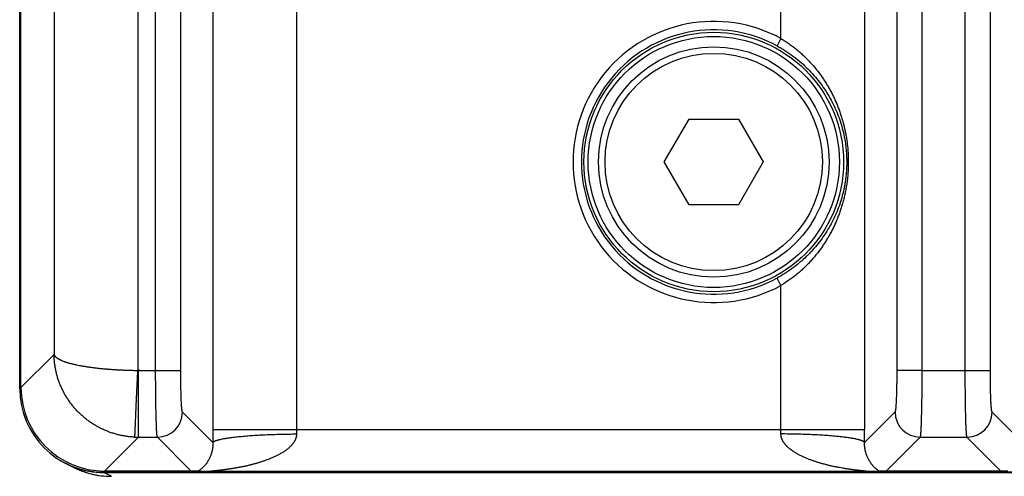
# Model space of a CAD drawing. Header units: inches. Extents: x 0 to 34, y 0 to 22.
# Tile 4 of 224: x 5.653 to 6.829, y 2.326 to 2.873. Entities that reach past the tile are written whole.
import ezdxf

# ---------------------------------------------------------------- set-up
doc = ezdxf.new("R2010")
doc.units = ezdxf.units.IN
doc.header["$LTSCALE"] = 1.87
doc.header["$MEASUREMENT"] = 0
doc.layers.get('0').update_dxf_attribs({"linetype": 'CONTINUOUS'})

msp = doc.modelspace()

# ---------------------------------------------------------------- linework, layer by layer
at = {"color": 7, "linetype": 'CONTINUOUS'}
for p, q in [((5.8834, 5.7085), (5.8834, 2.3823)), ((6.6621, 5.7085), (6.6621, 2.3823)), ((5.6526, 2.4313), (5.6526, 5.6595)), ((5.654, 2.4327), (5.654, 5.658)), ((5.7936, 5.6376), (5.7936, 2.4532)), ((5.815, 2.4532), (5.815, 5.6377)), ((5.845, 2.4532), (5.845, 5.6376)), ((6.7005, 5.6376), (6.7005, 2.4532)), ((6.7305, 5.6376), (6.7305, 2.4531)), ((6.7824, 2.4532), (6.7824, 5.6377)), ((6.8124, 2.4532), (6.8124, 5.6376)), ((5.6937, 5.6185), (5.6937, 2.4723)), ((6.5622, 2.8501), (6.5622, 5.2407)), ((5.9833, 3.8933), (5.9833, 2.3823)), ((6.5622, 2.8501), (6.5575, 2.8413)), ((6.4228, 2.7024), (6.4524, 2.7535)), ((6.4524, 2.7535), (6.5114, 2.7535)), ((6.5114, 2.7535), (6.5409, 2.7024)), ((6.4524, 2.6513), (6.4228, 2.7024)), ((6.5409, 2.7024), (6.5114, 2.6513)), ((6.6427, 2.7024), (6.6408, 2.7024)), ((6.5114, 2.6513), (6.4524, 2.6513)), ((6.5622, 2.5547), (6.5575, 2.5635)), ((6.5622, 2.3823), (6.5622, 2.5547)), ((5.6937, 2.4723), (5.654, 2.4327)), ((5.7955, 2.4538), (5.7936, 2.4532)), ((5.7936, 2.4532), (5.845, 2.4532)), ((5.7944, 2.3732), (5.7944, 2.4532)), ((6.7305, 2.4532), (6.7005, 2.4532)), ((6.7305, 2.4531), (6.7824, 2.4532)), ((6.7824, 2.4532), (6.8124, 2.4532)), ((5.654, 2.4327), (5.6526, 2.4313)), ((5.8834, 2.3669), (5.8471, 2.4032)), ((6.6984, 2.4032), (6.6621, 2.3669)), ((6.8508, 2.3669), (6.8145, 2.4032)), ((5.8834, 2.3823), (6.6621, 2.3823)), ((5.7944, 2.3732), (5.7539, 2.3327)), ((5.7944, 2.3732), (5.8171, 2.3732)), ((5.8576, 2.3327), (5.8171, 2.3732)), ((6.7284, 2.3732), (6.6879, 2.3327)), ((6.7284, 2.3732), (6.7845, 2.3732)), ((6.825, 2.3327), (6.7845, 2.3732)), ((5.7173, 2.337), (5.7081, 2.3417)), ((5.754, 2.3327), (5.7526, 2.3313)), ((8.6729, 2.3313), (5.7526, 2.3313)), ((5.7621, 2.3265), (5.7528, 2.3311)), ((5.7528, 2.3311), (21.5412, 2.3311)), ((5.8576, 2.3327), (5.754, 2.3327)), ((5.8658, 2.3325), (5.8576, 2.3327)), ((5.8815, 2.3323), (5.8658, 2.3325)), ((6.6641, 2.3323), (5.8815, 2.3323)), ((6.6798, 2.3325), (6.6641, 2.3323)), ((6.6879, 2.3327), (6.6798, 2.3325)), ((6.825, 2.3327), (6.6879, 2.3327)), ((6.8332, 2.3325), (6.825, 2.3327))]:
    msp.add_line(p, q, dxfattribs=at)
msp.add_lwpolyline([(5.7173, 2.337), (5.7204, 2.3356), (5.7232, 2.3344), (5.7261, 2.3332), (5.729, 2.3321), (5.7319, 2.3312), (5.7349, 2.3303), (5.7378, 2.3295), (5.7408, 2.3288), (5.7439, 2.3282), (5.7469, 2.3276), (5.75, 2.3272), (5.753, 2.3269), (5.7561, 2.3267), (5.7592, 2.3265), (5.7621, 2.3265)], dxfattribs=at)
for radius in [0.1551, 0.1501, 0.1378, 0.1299]:
    msp.add_circle((6.4819, 2.7024), radius, dxfattribs=at)
for centre, radius, start, end in [((6.4819, 2.7024), 0.1681, 61.4494, 298.551), ((6.4819, 2.7024), 0.1581, 61.4494, 298.5506), ((5.7541, 2.4328), 0.1, 180.0698, 269.9302), ((5.8171, 2.4033), 0.03, 270.1328, 359.8672), ((6.7285, 2.4033), 0.03, 180.1328, 269.8672), ((6.7844, 2.4033), 0.03, 270.1328, 359.8672), ((9.3217, 2.3824), 3.4383, 180.0006, 180.2582), ((6.3558, 2.3823), 0.3725, 179.9915, 180.7837), ((6.1883, 2.3823), 0.3739, 359.2177, 0.0071), ((3.213, 2.3824), 3.4491, 359.7422, 359.999), ((5.7946, 2.4732), 0.0999, 267.5219, 269.9128), ((5.7621, 2.4265), 0.1, 243.4384, 270.0071)]:
    msp.add_arc(centre, radius, start, end, dxfattribs=at)
for centre, major_axis, ratio, start_param, end_param in [((5.7526, 2.4313), (0.0707, 0.0707), 0.999924, 2.356233, 3.926953), ((5.7528, 2.4311), (-0.0895, 0.0447), 0.99981, 7.612898, 8.317675)]:
    msp.add_ellipse(centre, major_axis=major_axis, ratio=ratio, start_param=start_param, end_param=end_param, dxfattribs=at)
for points, knots in [([(6.5622, 2.8501), (6.563, 2.8496), (6.5647, 2.8486), (6.567, 2.8471), (6.5694, 2.8455), (6.5725, 2.8434), (6.5763, 2.8406), (6.5807, 2.8371), (6.585, 2.8335), (6.5891, 2.8298), (6.5931, 2.8259), (6.5981, 2.8206), (6.6029, 2.8151), (6.6074, 2.8094), (6.6106, 2.805), (6.6136, 2.8005), (6.6165, 2.796), (6.6192, 2.7914), (6.6218, 2.7867), (6.6243, 2.7819), (6.6262, 2.7779), (6.6277, 2.7747), (6.6291, 2.7714), (6.6307, 2.7672), (6.6326, 2.7622), (6.6343, 2.7571), (6.6359, 2.7519), (6.6378, 2.7449), (6.6393, 2.7377), (6.6406, 2.7304), (6.6413, 2.7249), (6.6419, 2.7203), (6.6422, 2.7165), (6.6423, 2.7142), (6.6425, 2.7123), (6.6425, 2.7109), (6.6426, 2.7095), (6.6426, 2.7081), (6.6427, 2.7066), (6.6427, 2.7048), (6.6427, 2.7033), (6.6427, 2.7024)], [0, 0, 0, 0, 0.016118, 0.03223, 0.048329, 0.064411, 0.0965, 0.12847, 0.160299, 0.191973, 0.223486, 0.254837, 0.31706, 0.347961, 0.378735, 0.4094, 0.439973, 0.470476, 0.50093, 0.531359, 0.561786, 0.577006, 0.592235, 0.622732, 0.653309, 0.683997, 0.714824, 0.745813, 0.808333, 0.839885, 0.871625, 0.903538, 0.919552, 0.935599, 0.943633, 0.951674, 0.95972, 0.96777, 0.975825, 0.983882, 1, 1, 1, 1]), ([(6.5575, 2.8413), (6.5583, 2.8408), (6.5599, 2.8399), (6.5631, 2.8381), (6.5685, 2.8348), (6.5761, 2.8296), (6.5846, 2.8229), (6.5925, 2.8157), (6.5999, 2.808), (6.6067, 2.8), (6.6129, 2.7917), (6.6185, 2.783), (6.6235, 2.774), (6.6279, 2.7647), (6.6317, 2.7551), (6.6349, 2.7452), (6.6375, 2.7349), (6.639, 2.7261), (6.6399, 2.7189), (6.6403, 2.7143), (6.6406, 2.7107), (6.6407, 2.7079), (6.6408, 2.7052), (6.6408, 2.7033), (6.6408, 2.7024)], [0, 0, 0, 0, 0.016263, 0.032519, 0.064981, 0.129549, 0.193456, 0.25658, 0.31891, 0.380509, 0.44151, 0.502094, 0.562475, 0.622895, 0.683652, 0.74506, 0.807377, 0.870732, 0.902789, 0.935057, 0.951255, 0.967485, 0.983737, 1, 1, 1, 1]), ([(6.6408, 2.7024), (6.6408, 2.7015), (6.6408, 2.6996), (6.6407, 2.696), (6.6404, 2.6914), (6.6399, 2.6859), (6.6393, 2.6805), (6.6384, 2.6752), (6.637, 2.6682), (6.6349, 2.6596), (6.6317, 2.6497), (6.6279, 2.6401), (6.6235, 2.6308), (6.6185, 2.6218), (6.6129, 2.6131), (6.6067, 2.6048), (6.6011, 2.5981), (6.5963, 2.593), (6.5912, 2.588), (6.5846, 2.5819), (6.5775, 2.5763), (6.5716, 2.5721), (6.5654, 2.5681), (6.5607, 2.5653), (6.5575, 2.5635)], [0, 0, 0, 0, 0.016261, 0.032513, 0.064943, 0.09722, 0.129288, 0.161102, 0.192643, 0.254929, 0.316326, 0.377097, 0.43753, 0.49791, 0.55849, 0.61949, 0.681089, 0.71216, 0.743425, 0.806549, 0.870455, 0.902673, 0.935031, 1, 1, 1, 1]), ([(6.6427, 2.7024), (6.6427, 2.7019), (6.6427, 2.701), (6.6427, 2.6998), (6.6427, 2.6989), (6.6427, 2.6979), (6.6426, 2.6967), (6.6426, 2.6953), (6.6425, 2.6939), (6.6424, 2.6925), (6.6424, 2.6911), (6.6423, 2.6897), (6.6421, 2.6878), (6.6419, 2.6845), (6.6415, 2.6808), (6.641, 2.6771), (6.6404, 2.6735), (6.6396, 2.6689), (6.6385, 2.6635), (6.6373, 2.6582), (6.6361, 2.6538), (6.6351, 2.6503), (6.634, 2.6469), (6.6326, 2.6426), (6.6307, 2.6376), (6.6287, 2.6326), (6.6266, 2.6277), (6.6243, 2.6228), (6.6218, 2.6181), (6.6192, 2.6134), (6.6165, 2.6088), (6.6136, 2.6043), (6.6095, 2.5983), (6.6052, 2.5925), (6.6005, 2.587), (6.5956, 2.5815), (6.5904, 2.5763), (6.585, 2.5713), (6.5807, 2.5677), (6.5763, 2.5642), (6.5702, 2.5598), (6.5655, 2.5567), (6.5622, 2.5547)], [0, 0, 0, 0, 0.008059, 0.016117, 0.020146, 0.024174, 0.032228, 0.040279, 0.048325, 0.056366, 0.064402, 0.072431, 0.080452, 0.096472, 0.128396, 0.144294, 0.160143, 0.191692, 0.223038, 0.254192, 0.285169, 0.300599, 0.315993, 0.346686, 0.377272, 0.407778, 0.438232, 0.46866, 0.499089, 0.529542, 0.560045, 0.590618, 0.621283, 0.68295, 0.713991, 0.745183, 0.808038, 0.839713, 0.871542, 0.903513, 0.935602, 1, 1, 1, 1]), ([(5.7903, 2.3733), (5.7886, 2.3734), (5.7854, 2.3736), (5.7807, 2.3742), (5.7759, 2.3749), (5.7712, 2.376), (5.7665, 2.3772), (5.7619, 2.3786), (5.7574, 2.3803), (5.753, 2.3822), (5.7486, 2.3842), (5.7444, 2.3865), (5.7403, 2.389), (5.7363, 2.3917), (5.7324, 2.3945), (5.7287, 2.3976), (5.7252, 2.4007), (5.7218, 2.4041), (5.7185, 2.4076), (5.7155, 2.4113), (5.7126, 2.415), (5.7099, 2.419), (5.7074, 2.423), (5.7051, 2.4271), (5.703, 2.4314), (5.7011, 2.4357), (5.6994, 2.4401), (5.6979, 2.4446), (5.6967, 2.4491), (5.6958, 2.4529), (5.6952, 2.456), (5.6948, 2.4583), (5.6945, 2.4607), (5.6942, 2.463), (5.694, 2.465), (5.6939, 2.4665), (5.6938, 2.4677), (5.6938, 2.4689), (5.6937, 2.47), (5.6937, 2.4712), (5.6937, 2.472), (5.6937, 2.4724)], [0, 0, 0, 0, 0.031589, 0.063186, 0.094786, 0.126387, 0.157982, 0.189569, 0.221144, 0.252702, 0.28424, 0.315754, 0.347242, 0.378699, 0.410124, 0.441514, 0.472867, 0.504182, 0.535456, 0.566691, 0.597884, 0.629033, 0.660141, 0.691211, 0.722239, 0.75323, 0.784187, 0.815097, 0.845974, 0.876831, 0.892254, 0.90767, 0.923076, 0.938473, 0.953861, 0.961547, 0.969227, 0.976912, 0.984611, 0.992314, 1, 1, 1, 1]), ([(5.6937, 2.4723), (5.6937, 2.4722), (5.6937, 2.4721), (5.6938, 2.4719), (5.6938, 2.4718), (5.6939, 2.4716), (5.694, 2.4714), (5.6941, 2.4712), (5.6942, 2.4711), (5.6943, 2.4709), (5.6944, 2.4707), (5.6946, 2.4704), (5.6949, 2.47), (5.6953, 2.4696), (5.6958, 2.4691), (5.6963, 2.4687), (5.6969, 2.4683), (5.6975, 2.4678), (5.6982, 2.4674), (5.6989, 2.4669), (5.6997, 2.4665), (5.7005, 2.4661), (5.7014, 2.4656), (5.7024, 2.4652), (5.7034, 2.4648), (5.7048, 2.4642), (5.7063, 2.4637), (5.7079, 2.4632), (5.7091, 2.4628), (5.7104, 2.4624), (5.7117, 2.462), (5.7131, 2.4616), (5.7146, 2.4612), (5.716, 2.4609), (5.7176, 2.4605), (5.7191, 2.4602), (5.7213, 2.4597), (5.7235, 2.4592), (5.7258, 2.4588), (5.7276, 2.4585), (5.7294, 2.4582), (5.7313, 2.4579), (5.7332, 2.4576), (5.7351, 2.4573), (5.737, 2.457), (5.739, 2.4567), (5.7411, 2.4565), (5.7431, 2.4562), (5.7452, 2.456), (5.7473, 2.4557), (5.7494, 2.4555), (5.7516, 2.4553), (5.7534, 2.4551), (5.7549, 2.455), (5.756, 2.4549), (5.7571, 2.4548), (5.7586, 2.4547), (5.7605, 2.4545), (5.7628, 2.4544), (5.7647, 2.4542), (5.7662, 2.4541), (5.7674, 2.4541), (5.7685, 2.454), (5.7697, 2.4539), (5.7709, 2.4539), (5.7724, 2.4538), (5.7744, 2.4537), (5.7768, 2.4536), (5.7792, 2.4535), (5.7815, 2.4534), (5.7839, 2.4533), (5.7863, 2.4533), (5.7887, 2.4532), (5.7911, 2.4532), (5.7927, 2.4532), (5.7935, 2.4532)], [0, 0, 0, 0, 0.002265, 0.004472, 0.005596, 0.006754, 0.00917, 0.011676, 0.012946, 0.014222, 0.016804, 0.019443, 0.024946, 0.030768, 0.036935, 0.043482, 0.050435, 0.05781, 0.065613, 0.073844, 0.082504, 0.091596, 0.101119, 0.111077, 0.121477, 0.132319, 0.155319, 0.167473, 0.18006, 0.193075, 0.206513, 0.220369, 0.234639, 0.249316, 0.264397, 0.279873, 0.295738, 0.328606, 0.345595, 0.362944, 0.380644, 0.398685, 0.417059, 0.435758, 0.454772, 0.47409, 0.493703, 0.513601, 0.533773, 0.554208, 0.574896, 0.595825, 0.616984, 0.627646, 0.638361, 0.649128, 0.659945, 0.681723, 0.703684, 0.725815, 0.73694, 0.748104, 0.759303, 0.770537, 0.781805, 0.793103, 0.815789, 0.838581, 0.861466, 0.884432, 0.907465, 0.930551, 0.953678, 0.976832, 1, 1, 1, 1]), ([(5.7903, 2.3733), (5.7903, 2.3741), (5.7903, 2.3755), (5.7904, 2.378), (5.7906, 2.3809), (5.7907, 2.3844), (5.7909, 2.3887), (5.7911, 2.3926), (5.7912, 2.396), (5.7913, 2.3983), (5.7914, 2.4002), (5.7915, 2.4021), (5.7915, 2.4042), (5.7916, 2.4062), (5.7917, 2.4083), (5.7918, 2.4111), (5.7919, 2.4138), (5.792, 2.4161), (5.7921, 2.4178), (5.7922, 2.4195), (5.7923, 2.4213), (5.7923, 2.4228), (5.7924, 2.424), (5.7924, 2.4252), (5.7925, 2.4267), (5.7926, 2.4286), (5.7927, 2.4304), (5.7928, 2.4323), (5.7929, 2.4341), (5.793, 2.436), (5.7931, 2.4379), (5.7931, 2.4395), (5.7932, 2.4408), (5.7932, 2.4417), (5.7933, 2.4427), (5.7933, 2.4437), (5.7934, 2.4446), (5.7934, 2.4456), (5.7935, 2.4466), (5.7935, 2.4475), (5.7936, 2.4483), (5.7936, 2.449), (5.7936, 2.4495), (5.7937, 2.4499), (5.7937, 2.4503), (5.7937, 2.4507), (5.7937, 2.4509), (5.7937, 2.4511), (5.7937, 2.4514), (5.7937, 2.4516), (5.7937, 2.4518), (5.7937, 2.452), (5.7938, 2.4521), (5.7938, 2.4522), (5.7938, 2.4524), (5.7938, 2.4525), (5.7938, 2.4526), (5.7938, 2.4527), (5.7938, 2.4527), (5.7938, 2.4528), (5.7938, 2.4528), (5.7938, 2.4529), (5.7938, 2.4529), (5.7938, 2.453), (5.7938, 2.453), (5.7938, 2.453), (5.7938, 2.453), (5.7938, 2.4531), (5.7938, 2.4531), (5.7938, 2.4531), (5.7938, 2.4531), (5.7938, 2.4531), (5.7938, 2.4531), (5.7938, 2.4531), (5.7938, 2.4531), (5.7938, 2.4531), (5.7938, 2.4531), (5.7938, 2.4531), (5.7938, 2.4532), (5.7938, 2.4532), (5.7938, 2.4532), (5.7938, 2.4532), (5.7938, 2.4532), (5.7938, 2.4532), (5.7938, 2.4532), (5.7938, 2.4532), (5.7938, 2.4532), (5.7938, 2.4532), (5.7938, 2.4532), (5.7938, 2.4532), (5.7938, 2.4532), (5.7938, 2.4532), (5.7938, 2.4532), (5.7938, 2.4532), (5.7938, 2.4532), (5.7938, 2.4532), (5.7938, 2.4532), (5.7938, 2.4532), (5.7938, 2.4532), (5.7938, 2.4532), (5.7938, 2.4532), (5.7938, 2.4532), (5.7938, 2.4532), (5.7938, 2.4532), (5.7938, 2.4532), (5.7938, 2.4532), (5.7938, 2.4532), (5.7938, 2.4532), (5.7938, 2.4532), (5.7939, 2.4532), (5.7939, 2.4532), (5.7939, 2.4532), (5.7939, 2.4532), (5.7939, 2.4532), (5.794, 2.4532), (5.794, 2.4532), (5.794, 2.4532), (5.7941, 2.4532), (5.7941, 2.4532), (5.7942, 2.4532), (5.7943, 2.4532), (5.7943, 2.4532), (5.7944, 2.4532), (5.7945, 2.4532), (5.7945, 2.4532), (5.7946, 2.4532), (5.7946, 2.4532), (5.7947, 2.4532), (5.7948, 2.4532), (5.7948, 2.4532), (5.7949, 2.4532), (5.7949, 2.4532), (5.795, 2.4533), (5.795, 2.4533), (5.7951, 2.4533), (5.7952, 2.4533), (5.7952, 2.4534), (5.7953, 2.4534), (5.7953, 2.4534), (5.7954, 2.4535), (5.7954, 2.4535), (5.7954, 2.4535), (5.7955, 2.4536), (5.7955, 2.4536), (5.7955, 2.4536), (5.7955, 2.4537), (5.7955, 2.4537), (5.7955, 2.4537), (5.7955, 2.4537), (5.7955, 2.4537), (5.7955, 2.4538), (5.7955, 2.4538), (5.7955, 2.4538), (5.7955, 2.4538)], [0, 0, 0, 0, 0.026804, 0.053648, 0.089143, 0.132958, 0.184679, 0.243821, 0.276004, 0.309828, 0.327331, 0.345214, 0.38208, 0.40104, 0.420337, 0.459897, 0.500667, 0.521475, 0.542549, 0.563878, 0.585447, 0.607245, 0.618226, 0.629259, 0.651475, 0.673881, 0.696464, 0.71921, 0.742106, 0.765138, 0.788293, 0.811557, 0.823226, 0.834917, 0.846628, 0.858359, 0.870106, 0.881868, 0.893645, 0.905433, 0.917231, 0.923133, 0.929037, 0.934943, 0.94085, 0.943804, 0.946759, 0.949714, 0.952668, 0.955623, 0.958579, 0.960056, 0.961534, 0.963012, 0.96449, 0.965967, 0.967445, 0.968184, 0.968923, 0.969662, 0.970401, 0.97114, 0.971509, 0.971879, 0.972248, 0.972618, 0.972802, 0.972987, 0.973172, 0.973357, 0.973541, 0.973634, 0.973727, 0.973816, 0.973908, 0.974011, 0.974061, 0.974104, 0.974124, 0.974143, 0.974188, 0.974286, 0.974328, 0.974374, 0.97443, 0.974462, 0.974493, 0.974518, 0.974528, 0.974535, 0.97454, 0.974544, 0.974552, 0.974562, 0.974587, 0.974616, 0.974643, 0.974669, 0.974715, 0.974758, 0.974801, 0.974846, 0.974939, 0.975032, 0.975124, 0.975216, 0.975309, 0.975401, 0.975586, 0.975771, 0.975955, 0.97614, 0.976325, 0.976694, 0.977064, 0.977433, 0.977803, 0.978542, 0.97928, 0.980019, 0.980758, 0.981497, 0.982236, 0.982975, 0.983714, 0.984453, 0.985192, 0.985931, 0.98667, 0.987408, 0.988147, 0.988886, 0.989625, 0.990364, 0.991103, 0.991842, 0.992581, 0.99332, 0.994059, 0.994798, 0.995537, 0.996276, 0.997016, 0.997386, 0.997755, 0.998123, 0.998497, 0.998689, 0.998881, 0.999068, 0.999248, 0.999614, 1, 1, 1, 1]), ([(5.8171, 2.3732), (5.8171, 2.3733), (5.8171, 2.3733), (5.8171, 2.3733), (5.8171, 2.3734), (5.817, 2.3735), (5.817, 2.3737), (5.8169, 2.3739), (5.8169, 2.3742), (5.8168, 2.3746), (5.8168, 2.3749), (5.8167, 2.3754), (5.8167, 2.3758), (5.8166, 2.3765), (5.8165, 2.3775), (5.8164, 2.3789), (5.8163, 2.3803), (5.8162, 2.382), (5.8161, 2.3838), (5.816, 2.3858), (5.816, 2.3879), (5.8159, 2.3902), (5.8158, 2.3935), (5.8156, 2.398), (5.8155, 2.4037), (5.8154, 2.4099), (5.8153, 2.4165), (5.8152, 2.4234), (5.8151, 2.4306), (5.8151, 2.438), (5.815, 2.4456), (5.815, 2.4506), (5.815, 2.4532)], [0, 0, 0, 0, 0.000675, 0.001477, 0.002411, 0.003478, 0.006021, 0.009114, 0.01276, 0.016959, 0.021711, 0.027014, 0.032868, 0.039268, 0.053697, 0.07027, 0.088953, 0.109705, 0.132479, 0.157224, 0.183885, 0.212402, 0.24271, 0.30842, 0.380421, 0.45806, 0.540631, 0.627383, 0.717527, 0.810244, 0.904688, 1, 1, 1, 1]), ([(5.8471, 2.4032), (5.8471, 2.4032), (5.8471, 2.4032), (5.847, 2.4033), (5.847, 2.4033), (5.847, 2.4034), (5.8469, 2.4035), (5.8469, 2.4036), (5.8469, 2.4037), (5.8468, 2.4039), (5.8468, 2.404), (5.8467, 2.4043), (5.8467, 2.4046), (5.8466, 2.4052), (5.8465, 2.4059), (5.8464, 2.4067), (5.8463, 2.4076), (5.8462, 2.4087), (5.8461, 2.4098), (5.846, 2.4111), (5.8459, 2.4129), (5.8458, 2.4154), (5.8456, 2.4187), (5.8455, 2.4223), (5.8454, 2.4261), (5.8453, 2.4303), (5.8452, 2.4346), (5.8451, 2.4391), (5.845, 2.4453), (5.845, 2.45), (5.845, 2.4532)], [0, 0, 0, 0, 0.000786, 0.001684, 0.0027, 0.00384, 0.006502, 0.009692, 0.011487, 0.013417, 0.017684, 0.022492, 0.027844, 0.040173, 0.054655, 0.071265, 0.089971, 0.110734, 0.133508, 0.158246, 0.184891, 0.243666, 0.309304, 0.38122, 0.458759, 0.541223, 0.627863, 0.717889, 0.810487, 1, 1, 1, 1]), ([(6.7005, 2.4532), (6.7005, 2.45), (6.7005, 2.4453), (6.7005, 2.4391), (6.7004, 2.4346), (6.7003, 2.4303), (6.7002, 2.4261), (6.7001, 2.4223), (6.6999, 2.4187), (6.6998, 2.4154), (6.6997, 2.4129), (6.6995, 2.4111), (6.6994, 2.4098), (6.6994, 2.4087), (6.6993, 2.4076), (6.6992, 2.4067), (6.6991, 2.4059), (6.699, 2.4052), (6.6989, 2.4046), (6.6988, 2.4043), (6.6988, 2.404), (6.6987, 2.4039), (6.6987, 2.4037), (6.6986, 2.4036), (6.6986, 2.4035), (6.6986, 2.4034), (6.6985, 2.4033), (6.6985, 2.4033), (6.6985, 2.4032), (6.6985, 2.4032), (6.6984, 2.4032)], [0, 0, 0, 0, 0.189514, 0.28211, 0.372138, 0.458777, 0.541241, 0.61878, 0.690695, 0.756335, 0.815107, 0.841754, 0.866492, 0.889265, 0.910028, 0.928735, 0.945345, 0.959826, 0.972155, 0.977508, 0.982317, 0.986582, 0.988512, 0.990307, 0.993496, 0.996159, 0.997299, 0.998316, 0.999213, 1, 1, 1, 1]), ([(6.7305, 2.4531), (6.7305, 2.4506), (6.7305, 2.4455), (6.7305, 2.438), (6.7304, 2.4306), (6.7304, 2.4234), (6.7303, 2.4165), (6.7302, 2.4099), (6.73, 2.4037), (6.7299, 2.398), (6.7298, 2.3935), (6.7297, 2.3902), (6.7296, 2.3879), (6.7295, 2.3858), (6.7294, 2.3838), (6.7293, 2.382), (6.7292, 2.3803), (6.7291, 2.3788), (6.729, 2.3775), (6.729, 2.3765), (6.7289, 2.3758), (6.7288, 2.3754), (6.7288, 2.3749), (6.7287, 2.3746), (6.7287, 2.3742), (6.7286, 2.3739), (6.7286, 2.3737), (6.7285, 2.3735), (6.7285, 2.3734), (6.7285, 2.3733), (6.7284, 2.3733), (6.7284, 2.3733), (6.7284, 2.3732)], [0, 0, 0, 0, 0.095333, 0.189793, 0.28252, 0.37267, 0.459424, 0.541993, 0.619628, 0.691624, 0.757327, 0.787631, 0.816144, 0.842802, 0.867543, 0.890314, 0.911062, 0.929742, 0.946313, 0.960739, 0.967138, 0.97299, 0.978293, 0.983044, 0.987243, 0.990887, 0.99398, 0.996522, 0.99759, 0.998523, 0.999325, 1, 1, 1, 1]), ([(6.7845, 2.3732), (6.7845, 2.3733), (6.7845, 2.3733), (6.7845, 2.3733), (6.7844, 2.3734), (6.7844, 2.3735), (6.7843, 2.3737), (6.7843, 2.3739), (6.7842, 2.3742), (6.7842, 2.3746), (6.7841, 2.3749), (6.7841, 2.3754), (6.784, 2.3758), (6.784, 2.3765), (6.7839, 2.3775), (6.7838, 2.3789), (6.7837, 2.3803), (6.7836, 2.382), (6.7835, 2.3838), (6.7834, 2.3858), (6.7833, 2.3879), (6.7833, 2.3902), (6.7831, 2.3935), (6.783, 2.398), (6.7829, 2.4037), (6.7828, 2.4099), (6.7827, 2.4165), (6.7826, 2.4234), (6.7825, 2.4306), (6.7825, 2.438), (6.7824, 2.4456), (6.7824, 2.4506), (6.7824, 2.4532)], [0, 0, 0, 0, 0.000675, 0.001477, 0.002411, 0.003478, 0.006021, 0.009114, 0.01276, 0.016959, 0.021711, 0.027014, 0.032868, 0.039268, 0.053697, 0.07027, 0.088953, 0.109705, 0.132479, 0.157224, 0.183885, 0.212402, 0.24271, 0.30842, 0.380421, 0.45806, 0.540631, 0.627383, 0.717527, 0.810244, 0.904688, 1, 1, 1, 1]), ([(6.8145, 2.4032), (6.8145, 2.4032), (6.8144, 2.4032), (6.8144, 2.4033), (6.8144, 2.4033), (6.8144, 2.4034), (6.8143, 2.4035), (6.8143, 2.4036), (6.8142, 2.4037), (6.8142, 2.4039), (6.8142, 2.404), (6.8141, 2.4043), (6.814, 2.4046), (6.814, 2.4052), (6.8139, 2.4059), (6.8138, 2.4067), (6.8137, 2.4076), (6.8136, 2.4087), (6.8135, 2.4098), (6.8134, 2.4111), (6.8133, 2.4129), (6.8131, 2.4154), (6.813, 2.4187), (6.8129, 2.4223), (6.8127, 2.4261), (6.8126, 2.4303), (6.8125, 2.4346), (6.8125, 2.4391), (6.8124, 2.4453), (6.8124, 2.45), (6.8124, 2.4532)], [0, 0, 0, 0, 0.000786, 0.001684, 0.0027, 0.00384, 0.006502, 0.009692, 0.011487, 0.013417, 0.017684, 0.022492, 0.027844, 0.040173, 0.054655, 0.071265, 0.089971, 0.110734, 0.133508, 0.158246, 0.184891, 0.243666, 0.309304, 0.38122, 0.458759, 0.541223, 0.627863, 0.717889, 0.810487, 1, 1, 1, 1]), ([(5.9834, 2.3772), (5.9834, 2.3768), (5.9833, 2.3761), (5.9833, 2.3751), (5.9831, 2.3743), (5.983, 2.3736), (5.9829, 2.3731), (5.9827, 2.3727), (5.9826, 2.3722), (5.9824, 2.3717), (5.9822, 2.3711), (5.9819, 2.3703), (5.9815, 2.3694), (5.981, 2.3685), (5.9805, 2.3677), (5.98, 2.3668), (5.9794, 2.366), (5.9788, 2.3652), (5.9782, 2.3645), (5.9775, 2.3637), (5.9766, 2.3628), (5.9755, 2.3616), (5.974, 2.3603), (5.9725, 2.359), (5.971, 2.3579), (5.9694, 2.3567), (5.9678, 2.3557), (5.9661, 2.3546), (5.9644, 2.3536), (5.9627, 2.3527), (5.961, 2.3518), (5.9593, 2.3509), (5.9576, 2.3501), (5.9558, 2.3493), (5.954, 2.3485), (5.9523, 2.3478), (5.9505, 2.3471), (5.9487, 2.3464), (5.9463, 2.3455), (5.9432, 2.3444), (5.9396, 2.3432), (5.9359, 2.3421), (5.9322, 2.3411), (5.9285, 2.3401), (5.9248, 2.3392), (5.921, 2.3384), (5.9173, 2.3376), (5.9135, 2.3369), (5.9104, 2.3363), (5.9079, 2.3359), (5.906, 2.3356), (5.9042, 2.3353), (5.9023, 2.335), (5.9004, 2.3347), (5.8986, 2.3345), (5.8967, 2.3342), (5.8949, 2.334), (5.893, 2.3338), (5.8912, 2.3336), (5.8897, 2.3334), (5.8884, 2.3333), (5.8876, 2.3332), (5.8867, 2.3331), (5.8858, 2.333), (5.8851, 2.3329), (5.8845, 2.3329), (5.8841, 2.3328), (5.8837, 2.3328), (5.8833, 2.3327), (5.8829, 2.3327), (5.8825, 2.3327), (5.8822, 2.3326), (5.882, 2.3326), (5.8818, 2.3326), (5.8816, 2.3326), (5.8815, 2.3325), (5.8813, 2.3325), (5.8812, 2.3325), (5.8811, 2.3325), (5.8809, 2.3325), (5.8809, 2.3324), (5.8808, 2.3324), (5.8808, 2.3324), (5.8807, 2.3324), (5.8807, 2.3324), (5.8807, 2.3324), (5.8807, 2.3324), (5.8807, 2.3324), (5.8807, 2.3324), (5.8806, 2.3324), (5.8806, 2.3324), (5.8807, 2.3324), (5.8807, 2.3324), (5.8807, 2.3324), (5.8807, 2.3324), (5.8807, 2.3324), (5.8807, 2.3324), (5.8807, 2.3324), (5.8808, 2.3323), (5.8808, 2.3323), (5.8808, 2.3323), (5.8809, 2.3323), (5.8809, 2.3323), (5.881, 2.3323), (5.8812, 2.3323), (5.8813, 2.3323), (5.8814, 2.3323), (5.8815, 2.3323)], [0, 0, 0, 0, 0.008535, 0.01705, 0.025541, 0.029778, 0.034008, 0.038232, 0.04245, 0.046661, 0.050866, 0.059257, 0.067624, 0.075969, 0.084292, 0.092597, 0.100883, 0.109152, 0.117406, 0.125647, 0.133874, 0.150294, 0.166674, 0.183021, 0.19934, 0.215634, 0.231906, 0.24816, 0.264398, 0.28062, 0.296829, 0.313026, 0.329213, 0.345387, 0.361552, 0.37771, 0.393858, 0.409997, 0.426129, 0.45837, 0.49058, 0.522761, 0.554913, 0.587032, 0.619118, 0.651165, 0.683168, 0.715121, 0.747011, 0.762927, 0.778822, 0.794691, 0.81053, 0.826335, 0.842098, 0.857811, 0.873461, 0.889032, 0.904499, 0.919827, 0.927423, 0.934958, 0.942421, 0.949791, 0.95704, 0.960608, 0.96413, 0.967594, 0.970992, 0.974308, 0.977524, 0.98061, 0.982094, 0.98353, 0.984912, 0.986233, 0.987484, 0.988652, 0.989722, 0.990678, 0.991499, 0.991855, 0.992171, 0.992448, 0.992683, 0.992874, 0.993019, 0.993076, 0.993121, 0.993187, 0.993214, 0.993244, 0.993282, 0.99333, 0.993388, 0.993457, 0.993629, 0.993845, 0.994105, 0.994409, 0.994755, 0.995141, 0.995565, 0.996514, 0.997584, 0.99875, 1, 1, 1, 1]), ([(5.8834, 2.3669), (5.8835, 2.367), (5.8837, 2.3673), (5.8839, 2.3675), (5.8841, 2.3676), (5.8843, 2.3679), (5.8847, 2.3681), (5.8851, 2.3683), (5.8856, 2.3686), (5.8861, 2.3688), (5.8867, 2.3691), (5.8873, 2.3693), (5.888, 2.3695), (5.8888, 2.3698), (5.8896, 2.37), (5.8904, 2.3702), (5.8913, 2.3705), (5.8926, 2.3708), (5.8944, 2.3712), (5.8962, 2.3715), (5.8978, 2.3718), (5.8995, 2.3721), (5.9018, 2.3725), (5.9047, 2.3729), (5.9077, 2.3733), (5.9109, 2.3736), (5.9142, 2.374), (5.9178, 2.3743), (5.9214, 2.3747), (5.9253, 2.375), (5.9306, 2.3754), (5.9375, 2.3758), (5.9462, 2.3763), (5.9552, 2.3766), (5.9644, 2.3769), (5.9738, 2.3771), (5.9802, 2.3771), (5.9834, 2.3772)], [0, 0, 0, 0, 0.005801, 0.007467, 0.009232, 0.013075, 0.017361, 0.022113, 0.027344, 0.033066, 0.039285, 0.046006, 0.053229, 0.060958, 0.06919, 0.077925, 0.087161, 0.096894, 0.117839, 0.140726, 0.152885, 0.165513, 0.19215, 0.220585, 0.250756, 0.282601, 0.316049, 0.351029, 0.387463, 0.42527, 0.464367, 0.546079, 0.631869, 0.720968, 0.812574, 0.905865, 1, 1, 1, 1]), ([(6.6621, 2.3669), (6.662, 2.367), (6.6619, 2.3673), (6.6617, 2.3675), (6.6615, 2.3676), (6.6612, 2.3679), (6.6609, 2.3681), (6.6604, 2.3683), (6.66, 2.3686), (6.6594, 2.3688), (6.6589, 2.3691), (6.6582, 2.3693), (6.6575, 2.3695), (6.6568, 2.3698), (6.656, 2.37), (6.6551, 2.3702), (6.6542, 2.3705), (6.6529, 2.3708), (6.6512, 2.3712), (6.6493, 2.3715), (6.6477, 2.3718), (6.646, 2.3721), (6.6437, 2.3725), (6.6409, 2.3729), (6.6379, 2.3733), (6.6347, 2.3736), (6.6313, 2.374), (6.6278, 2.3743), (6.6241, 2.3747), (6.6203, 2.375), (6.615, 2.3754), (6.608, 2.3758), (6.5993, 2.3763), (6.5904, 2.3766), (6.5811, 2.3769), (6.5717, 2.3771), (6.5654, 2.3771), (6.5622, 2.3772)], [0, 0, 0, 0, 0.005799, 0.007465, 0.00923, 0.013072, 0.017357, 0.022108, 0.027339, 0.03306, 0.039278, 0.045998, 0.053221, 0.060948, 0.069179, 0.077914, 0.087149, 0.096881, 0.117825, 0.140711, 0.152869, 0.165496, 0.192133, 0.220567, 0.250738, 0.282582, 0.31603, 0.35101, 0.387444, 0.425252, 0.464349, 0.546063, 0.631855, 0.720957, 0.812567, 0.905861, 1, 1, 1, 1]), ([(6.6641, 2.3323), (6.6641, 2.3323), (6.6642, 2.3323), (6.6644, 2.3323), (6.6645, 2.3323), (6.6646, 2.3323), (6.6647, 2.3323), (6.6647, 2.3323), (6.6648, 2.3323), (6.6648, 2.3323), (6.6648, 2.3324), (6.6649, 2.3324), (6.6649, 2.3324), (6.6649, 2.3324), (6.6649, 2.3324), (6.6649, 2.3324), (6.6649, 2.3324), (6.6649, 2.3324), (6.6649, 2.3324), (6.6649, 2.3324), (6.6649, 2.3324), (6.6649, 2.3324), (6.6649, 2.3324), (6.6648, 2.3324), (6.6648, 2.3324), (6.6648, 2.3324), (6.6648, 2.3324), (6.6647, 2.3324), (6.6646, 2.3325), (6.6645, 2.3325), (6.6644, 2.3325), (6.6642, 2.3325), (6.6641, 2.3325), (6.6639, 2.3326), (6.6638, 2.3326), (6.6636, 2.3326), (6.6634, 2.3326), (6.6631, 2.3327), (6.6627, 2.3327), (6.6623, 2.3327), (6.6619, 2.3328), (6.6615, 2.3328), (6.661, 2.3329), (6.6605, 2.3329), (6.6598, 2.333), (6.6589, 2.3331), (6.658, 2.3332), (6.6571, 2.3333), (6.6562, 2.3334), (6.6553, 2.3335), (6.6541, 2.3336), (6.6525, 2.3338), (6.6507, 2.334), (6.6488, 2.3342), (6.647, 2.3345), (6.6451, 2.3347), (6.6433, 2.335), (6.6414, 2.3353), (6.6395, 2.3356), (6.6376, 2.3359), (6.6351, 2.3363), (6.632, 2.3369), (6.6283, 2.3376), (6.6245, 2.3384), (6.6208, 2.3392), (6.6171, 2.3401), (6.6134, 2.3411), (6.6097, 2.3421), (6.606, 2.3432), (6.6023, 2.3444), (6.5993, 2.3455), (6.5969, 2.3464), (6.5951, 2.3471), (6.5933, 2.3478), (6.5915, 2.3485), (6.5897, 2.3493), (6.588, 2.3501), (6.5862, 2.3509), (6.5845, 2.3518), (6.5831, 2.3526), (6.582, 2.3532), (6.5808, 2.3538), (6.5794, 2.3546), (6.5778, 2.3557), (6.5762, 2.3567), (6.5746, 2.3579), (6.573, 2.359), (6.5715, 2.3603), (6.5701, 2.3616), (6.5687, 2.363), (6.5676, 2.3642), (6.5668, 2.3652), (6.5662, 2.366), (6.5656, 2.3668), (6.565, 2.3677), (6.5645, 2.3685), (6.5641, 2.3694), (6.5637, 2.3703), (6.5633, 2.3712), (6.5629, 2.3722), (6.5627, 2.373), (6.5626, 2.3736), (6.5624, 2.3743), (6.5623, 2.375), (6.5623, 2.3756), (6.5622, 2.3763), (6.5622, 2.3768), (6.5622, 2.3772)], [0, 0, 0, 0, 0.001254, 0.002422, 0.003489, 0.004434, 0.004855, 0.005238, 0.005583, 0.005888, 0.006151, 0.006371, 0.006545, 0.006614, 0.006673, 0.006721, 0.006759, 0.00679, 0.006817, 0.006882, 0.006927, 0.006983, 0.007126, 0.007315, 0.007549, 0.007827, 0.008147, 0.008507, 0.009336, 0.010295, 0.011364, 0.012527, 0.013772, 0.015091, 0.016474, 0.017912, 0.019397, 0.022485, 0.025701, 0.029016, 0.032412, 0.035877, 0.039398, 0.042967, 0.050217, 0.057585, 0.065048, 0.072585, 0.080179, 0.087823, 0.095508, 0.110975, 0.126546, 0.142196, 0.157908, 0.173671, 0.189476, 0.205315, 0.221184, 0.237079, 0.252996, 0.284885, 0.316837, 0.34884, 0.380888, 0.412973, 0.445093, 0.477244, 0.509425, 0.541635, 0.573876, 0.590007, 0.606146, 0.622294, 0.638451, 0.654617, 0.670791, 0.686978, 0.703175, 0.719383, 0.727493, 0.735606, 0.751844, 0.768097, 0.78437, 0.800664, 0.816982, 0.833329, 0.849709, 0.866129, 0.882595, 0.890849, 0.899119, 0.907405, 0.915709, 0.924032, 0.932377, 0.940744, 0.949134, 0.95755, 0.965991, 0.970221, 0.974458, 0.982949, 0.987204, 0.991465, 1, 1, 1, 1]), ([(5.8834, 2.3669), (5.8835, 2.3666), (5.8835, 2.366), (5.8835, 2.3652), (5.8834, 2.3644), (5.8834, 2.3637), (5.8834, 2.363), (5.8833, 2.3623), (5.8832, 2.3617), (5.8832, 2.361), (5.8831, 2.3604), (5.883, 2.3596), (5.8828, 2.3587), (5.8826, 2.3577), (5.8824, 2.3567), (5.8821, 2.3557), (5.8819, 2.3548), (5.8816, 2.354), (5.8813, 2.3529), (5.8809, 2.3516), (5.8803, 2.3502), (5.8797, 2.3489), (5.8791, 2.3476), (5.8785, 2.3465), (5.8779, 2.3454), (5.8773, 2.3443), (5.8765, 2.3431), (5.8754, 2.3416), (5.8742, 2.34), (5.8729, 2.3385), (5.8716, 2.3372), (5.8704, 2.336), (5.8693, 2.3352), (5.8685, 2.3345), (5.8679, 2.3341), (5.8674, 2.3336), (5.8668, 2.3332), (5.8663, 2.3329), (5.866, 2.3326), (5.8658, 2.3325)], [0, 0, 0, 0, 0.020874, 0.0411, 0.060417, 0.07862, 0.096313, 0.113422, 0.129822, 0.145519, 0.16071, 0.175494, 0.203758, 0.230365, 0.255613, 0.279807, 0.302864, 0.324976, 0.346308, 0.386805, 0.424758, 0.460645, 0.494729, 0.527177, 0.558234, 0.58809, 0.616799, 0.671179, 0.722089, 0.769963, 0.815093, 0.857661, 0.897724, 0.916781, 0.935143, 0.952758, 0.969527, 0.985305, 1, 1, 1, 1]), ([(6.6798, 2.3325), (6.6796, 2.3326), (6.6794, 2.3328), (6.679, 2.3331), (6.6787, 2.3333), (6.6782, 2.3336), (6.6776, 2.3341), (6.677, 2.3345), (6.6762, 2.3352), (6.6752, 2.336), (6.6739, 2.3372), (6.6727, 2.3385), (6.6714, 2.34), (6.6701, 2.3416), (6.6691, 2.3431), (6.6683, 2.3443), (6.6676, 2.3454), (6.667, 2.3465), (6.6664, 2.3476), (6.6658, 2.3489), (6.6654, 2.35), (6.665, 2.3509), (6.6647, 2.3516), (6.6644, 2.3524), (6.6642, 2.3531), (6.6639, 2.354), (6.6637, 2.3548), (6.6634, 2.3557), (6.6631, 2.357), (6.6628, 2.3582), (6.6627, 2.3593), (6.6626, 2.3598), (6.6625, 2.3604), (6.6624, 2.361), (6.6623, 2.3617), (6.6623, 2.3622), (6.6622, 2.3626), (6.6622, 2.363), (6.6622, 2.3633), (6.6621, 2.3638), (6.6621, 2.3644), (6.6621, 2.3652), (6.6621, 2.366), (6.6621, 2.3666), (6.6621, 2.3669)], [0, 0, 0, 0, 0.014649, 0.022432, 0.03047, 0.047242, 0.064855, 0.083225, 0.102281, 0.142334, 0.184911, 0.230041, 0.277909, 0.328821, 0.38323, 0.411931, 0.441745, 0.472801, 0.505293, 0.539375, 0.575223, 0.593911, 0.613204, 0.633128, 0.653685, 0.674988, 0.697162, 0.720244, 0.744358, 0.796294, 0.810187, 0.824478, 0.839237, 0.854507, 0.870283, 0.886616, 0.895041, 0.903651, 0.912403, 0.921289, 0.939689, 0.958986, 0.978971, 1, 1, 1, 1])]:
    msp.add_open_spline(points, degree=3, knots=knots, dxfattribs=at)

doc.saveas('drawing.dxf')
